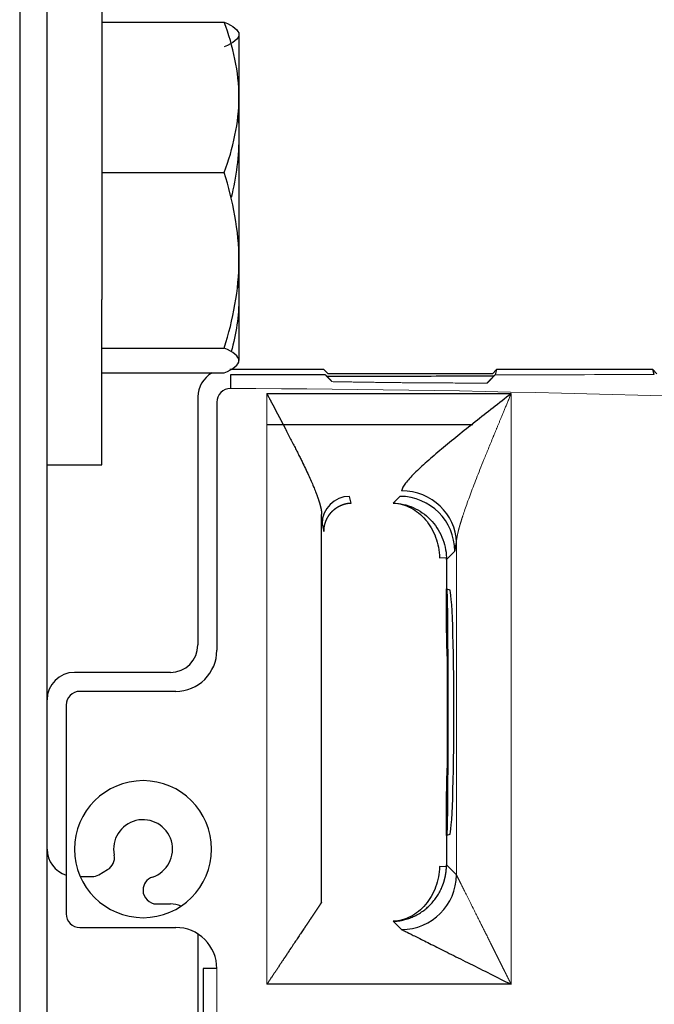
# Model space of a CAD drawing. Header units: inches. Extents: x 0 to 29700, y -16 to 21000.
# Tile 152 of 256: x 10784 to 10831, y 16147 to 16219. Entities that reach past the tile are written whole.
import ezdxf

# ---------------------------------------------------------------- set-up
doc = ezdxf.new("R2010")
doc.units = ezdxf.units.IN
doc.layers.add('254', color=7, linetype='Continuous', true_color=0xffffff)

msp = doc.modelspace()

# ---------------------------------------------------------------- linework, layer by layer
at = {"layer": '254', "color": 2, "linetype": 'Continuous', "lineweight": 25}
for p, q in [((10784.251, 16328.694), (10784.251, 14893.693)), ((10786.251, 14893.697), (10786.251, 16326.694)), ((10790.251, 16225.751), (10790.251, 16198.805)), ((10790.251, 16219.058), (10799.179, 16219.058)), ((10800.251, 16218.251), (10800.251, 16213.565)), ((10800.251, 16213.565), (10800.251, 16201.669)), ((10790.251, 16208.072), (10799.179, 16208.072)), ((10800.251, 16201.669), (10800.251, 16194.355)), ((10790.251, 16186.751), (10790.251, 16198.805)), ((10790.251, 16195.266), (10799.179, 16195.266)), ((10806.451, 16193.694), (10799.595, 16193.694)), ((10800.251, 16194.251), (10800.251, 16194.355)), ((10806.751, 16193.394), (10806.451, 16193.694)), ((10819.051, 16193.694), (10818.751, 16193.394)), ((10819.051, 16193.694), (10818.94, 16193.316)), ((10830.451, 16193.694), (10819.051, 16193.694)), ((10830.451, 16193.694), (10819.051, 16193.694)), ((10830.751, 16193.394), (10830.451, 16193.694)), ((10830.558, 16193.326), (10830.451, 16193.694)), ((10790.251, 16193.445), (10799.179, 16193.445)), ((10799.635, 16193.308), (10799.635, 16192.309)), ((10818.751, 16193.394), (10806.751, 16193.394)), ((10797.251, 16191.694), (10797.251, 16173.594)), ((10802.285, 16191.936), (10820.113, 16191.936)), ((10806.529, 16191.926), (10806.373, 16191.926)), ((10798.635, 16191.31), (10798.635, 16173.207)), ((10802.251, 16189.694), (10817.316, 16189.694)), ((10786.251, 16186.751), (10790.251, 16186.751)), ((10808.435, 16183.955), (10808.313, 16184.441)), ((10812, 16184.441), (10811.515, 16183.955)), ((10806.285, 16154.833), (10806.285, 16183.125)), ((10806.313, 16182.442), (10806.454, 16181.879)), ((10814.893, 16179.958), (10815.392, 16179.975)), ((10815.395, 16179.84), (10815.395, 16177.689)), ((10815.382, 16177.689), (10815.382, 16174.892)), ((10815.44, 16177.631), (10815.382, 16177.689)), ((10815.395, 16177.689), (10815.627, 16177.631)), ((10815.395, 16173.392), (10815.44, 16173.256)), ((10795.251, 16171.594), (10788.251, 16171.594)), ((10795.637, 16170.209), (10788.635, 16170.209)), ((10787.635, 16169.21), (10787.635, 16153.978)), ((10815.44, 16164.131), (10815.395, 16163.995)), ((10815.382, 16162.495), (10815.382, 16159.698)), ((10815.382, 16159.698), (10815.44, 16159.756)), ((10815.627, 16159.756), (10815.395, 16159.698)), ((10815.395, 16159.698), (10815.395, 16157.547)), ((10790.019, 16156.828), (10790.664, 16157.2)), ((10815.392, 16157.413), (10814.893, 16157.429)), ((10788.668, 16156.694), (10789.519, 16156.694)), ((10793.251, 16155.707), (10793.251, 16155.693)), ((10794.251, 16154.694), (10795.251, 16154.694)), ((10811.515, 16153.432), (10812.118, 16152.828)), ((10788.635, 16152.978), (10795.637, 16152.978)), ((10797.251, 16152.507), (10797.251, 16114.594)), ((10798.635, 16149.98), (10797.636, 16149.98)), ((10797.636, 16149.98), (10797.636, 16114.207)), ((10820.113, 16148.831), (10802.285, 16148.831))]:
    msp.add_line(p, q, dxfattribs=at)
at = {"layer": '254', "color": 110, "linetype": 'Continuous', "lineweight": 13}
for p, q in [((10802.285, 16148.831), (10802.285, 16191.936)), ((10820.113, 16191.936), (10820.113, 16148.831)), ((10816.116, 16156.826), (10816.116, 16181.075)), ((10815.998, 16180.443), (10815.395, 16179.84)), ((10815.395, 16157.547), (10816.116, 16156.826)), ((10798.635, 16149.98), (10798.635, 16114.207))]:
    msp.add_line(p, q, dxfattribs=at)
at = {"layer": '254', "color": 2, "linetype": 'Continuous', "lineweight": 25}
for centre, radius, start, end in [((10799.251, 16191.694), 2, 118.89141, 180), ((10795.251, 16173.594), 2, 270, 0), ((10788.251, 16169.594), 2, 90, 180), ((10793.251, 16158.694), 5, 90, 270), ((10793.251, 16158.694), 5, 270, 90), ((10793.251, 16158.694), 2.15, 288.5094, 191.4906), ((10788.251, 16158.694), 2, 180, 252.08297), ((10790.164, 16158.066), 1, 300, 11.4906), ((10789.519, 16157.694), 1, 270, 300), ((10794.251, 16155.707), 1, 108.5094, 179.99073), ((10794.251, 16155.694), 1, 180.00927, 270), ((10795.251, 16152.694), 2, 67.11469, 90)]:
    msp.add_arc(centre, radius, start, end, dxfattribs=at)
for centre, major_axis, ratio, start_param, end_param in [((10799.636, 16191.308), (0.708, -0.708), 0.998783, 2.356803, 3.141593), ((10799.636, 16191.308), (0.708, -0.708), 0.998783, 3.141593, 3.926382), ((10808.313, 16182.442), (1.94, 0.485), 0.999353, 1.32606, 2.896551), ((10812, 16180.443), (2.828, -2.828), 0.998783, 0.786007, 2.355586), ((10812.118, 16181.075), (-3.98, 0.399), 0.943947, 3.247516, 4.806843), ((10815.984, 16191.936), (0, 11.5), 0.034921, 3.176499, 3.476441), ((10811.393, 16179.836), (2.734, 2.924), 0.999087, 5.464785, 5.498476), ((10815.439, 16168.694), (0, 8.938), 0.008727, 4.712389, 6.274459), ((10815.624, 16168.694), (0, 8.938), 0.034921, 4.712389, 6.274459), ((10815.395, 16174.892), (0, 1.5), 0.008727, 1.570796, 3.115413), ((10795.634, 16173.211), (2.124, -2.124), 0.998783, 0, 0.784789), ((10815.439, 16168.694), (0, 4.564), 0.008727, 3.167773, 6.257005), ((10795.634, 16173.211), (2.124, -2.124), 0.998783, 5.498396, 6.283185), ((10788.636, 16169.208), (0.708, -0.708), 0.998783, 2.356803, 3.926382), ((10815.439, 16168.694), (0, 8.938), 0.008727, 3.150319, 4.712389), ((10815.624, 16168.694), (0, 8.938), 0.034921, 3.150319, 4.712389), ((10815.395, 16162.495), (0, 1.5), 0.008727, 0.02618, 1.570796), ((10811.393, 16157.552), (-2.853, 2.809), 0.999086, 3.885049, 3.918737), ((10812.118, 16156.826), (2.828, 2.828), 0.998783, 3.9276, 5.497178), ((10802.286, 16154.835), (4, 0), 0.052383, 6.248278, 6.274458), ((10788.636, 16153.979), (0.708, 0.708), 0.998783, 2.356803, 3.141593), ((10788.636, 16153.979), (0.708, 0.708), 0.998783, 3.141593, 3.926382), ((10795.634, 16149.977), (2.124, 2.124), 0.998783, 0, 0.784789), ((10795.634, 16149.977), (2.124, 2.124), 0.998783, 5.498396, 6.283185)]:
    msp.add_ellipse(centre, major_axis=major_axis, ratio=ratio, start_param=start_param, end_param=end_param, dxfattribs=at)
for points in [[(10799.179, 16219.058), (10799.833, 16218.76), (10800.251, 16218.457), (10800.251, 16218.147)], [(10800.251, 16213.565), (10800.251, 16215.429), (10799.832, 16217.265), (10799.179, 16219.058)], [(10800.251, 16218.147), (10800.251, 16217.838), (10799.832, 16217.534), (10799.179, 16217.237)], [(10799.179, 16208.072), (10799.833, 16209.869), (10800.251, 16211.693), (10800.251, 16213.565)], [(10800.188, 16212.301), (10800.229, 16211.813), (10800.251, 16211.323), (10800.251, 16210.833)], [(10800.251, 16210.833), (10800.251, 16209.289), (10800.037, 16207.753), (10799.679, 16206.244)], [(10800.251, 16201.669), (10800.251, 16203.838), (10799.826, 16206.001), (10799.179, 16208.072)], [(10799.179, 16195.266), (10799.83, 16197.352), (10800.251, 16199.501), (10800.251, 16201.669)], [(10800.188, 16200.205), (10800.229, 16199.785), (10800.251, 16199.362), (10800.251, 16198.937)], [(10800.251, 16198.937), (10800.251, 16197.609), (10800.038, 16196.295), (10799.679, 16195.001)], [(10800.251, 16194.355), (10800.251, 16194.664), (10799.832, 16194.969), (10799.179, 16195.266)], [(10799.179, 16193.445), (10799.833, 16193.743), (10800.251, 16194.045), (10800.251, 16194.355)], [(10806.563, 16193.309), (10804.254, 16193.309), (10801.944, 16193.308), (10799.635, 16193.308)]]:
    msp.add_open_spline(points, degree=3, dxfattribs=at)
for points, knots in [([(10806.563, 16193.309), (10806.563, 16193.309), (10806.564, 16193.309), (10806.564, 16193.308), (10806.565, 16193.307), (10806.565, 16193.306), (10806.566, 16193.305), (10806.568, 16193.303), (10806.569, 16193.301), (10806.571, 16193.299), (10806.572, 16193.297), (10806.574, 16193.295), (10806.577, 16193.292), (10806.579, 16193.29), (10806.581, 16193.287), (10806.584, 16193.284), (10806.587, 16193.28), (10806.59, 16193.277), (10806.594, 16193.273), (10806.597, 16193.269), (10806.601, 16193.265), (10806.609, 16193.256), (10806.625, 16193.24), (10806.649, 16193.214), (10806.678, 16193.183), (10806.704, 16193.156), (10806.725, 16193.135), (10806.739, 16193.12), (10806.753, 16193.105), (10806.769, 16193.089), (10806.785, 16193.073), (10806.802, 16193.056), (10806.819, 16193.037), (10806.838, 16193.018), (10806.857, 16192.999), (10806.877, 16192.978), (10806.898, 16192.957), (10806.919, 16192.935), (10806.942, 16192.912), (10806.965, 16192.888), (10806.989, 16192.864), (10807.013, 16192.839), (10807.03, 16192.822), (10807.039, 16192.813)], [0, 0, 0, 0, 0.012028, 0.024194, 0.036391, 0.048622, 0.060888, 0.073189, 0.085528, 0.097904, 0.110319, 0.122774, 0.13527, 0.147807, 0.160387, 0.173011, 0.185679, 0.198392, 0.211151, 0.223957, 0.236811, 0.249713, 0.30881, 0.370094, 0.433655, 0.499559, 0.523882, 0.548838, 0.574432, 0.600667, 0.627545, 0.655067, 0.683234, 0.712045, 0.741501, 0.771598, 0.802336, 0.833711, 0.865719, 0.898357, 0.93162, 0.965503, 1, 1, 1, 1]), ([(10818.83, 16193.202), (10816.803, 16193.201), (10814.775, 16193.201), (10810.722, 16193.199), (10808.696, 16193.199), (10806.67, 16193.199)], [0, 0, 0, 0, 0.500223, 0.500223, 1, 1, 1, 1]), ([(10807.039, 16192.813), (10807.035, 16192.817), (10807.027, 16192.825), (10807.016, 16192.837), (10807.005, 16192.848), (10806.994, 16192.859), (10806.983, 16192.87), (10806.973, 16192.88), (10806.963, 16192.89), (10806.953, 16192.9), (10806.944, 16192.91), (10806.934, 16192.919), (10806.925, 16192.929), (10806.917, 16192.938), (10806.908, 16192.946), (10806.88, 16192.975), (10806.836, 16193.021), (10806.789, 16193.069), (10806.756, 16193.103), (10806.734, 16193.127), (10806.715, 16193.147), (10806.702, 16193.161), (10806.694, 16193.17), (10806.688, 16193.176), (10806.684, 16193.181), (10806.68, 16193.185), (10806.677, 16193.189), (10806.674, 16193.192), (10806.672, 16193.195), (10806.671, 16193.197), (10806.67, 16193.198), (10806.67, 16193.198), (10806.67, 16193.199)], [0, 0, 0, 0, 0.020022, 0.039734, 0.059132, 0.078216, 0.096983, 0.115431, 0.13356, 0.151367, 0.168851, 0.186011, 0.202845, 0.219353, 0.235534, 0.251386, 0.382564, 0.502179, 0.568296, 0.632123, 0.693739, 0.753243, 0.779006, 0.804593, 0.830012, 0.855274, 0.880389, 0.905366, 0.930216, 0.954949, 0.979577, 1, 1, 1, 1]), ([(10818.362, 16192.713), (10818.367, 16192.718), (10818.377, 16192.728), (10818.391, 16192.742), (10818.405, 16192.757), (10818.419, 16192.771), (10818.433, 16192.785), (10818.446, 16192.798), (10818.459, 16192.812), (10818.472, 16192.825), (10818.484, 16192.838), (10818.497, 16192.85), (10818.509, 16192.862), (10818.521, 16192.874), (10818.532, 16192.886), (10818.544, 16192.898), (10818.555, 16192.909), (10818.565, 16192.92), (10818.608, 16192.964), (10818.676, 16193.033), (10818.749, 16193.109), (10818.8, 16193.162), (10818.835, 16193.199), (10818.865, 16193.231), (10818.885, 16193.252), (10818.897, 16193.266), (10818.904, 16193.274), (10818.911, 16193.281), (10818.917, 16193.287), (10818.922, 16193.293), (10818.927, 16193.299), (10818.93, 16193.303), (10818.934, 16193.307), (10818.936, 16193.31), (10818.938, 16193.313), (10818.94, 16193.315), (10818.94, 16193.316), (10818.94, 16193.316)], [0, 0, 0, 0, 0.016258, 0.032325, 0.048198, 0.063876, 0.079359, 0.094646, 0.109734, 0.124624, 0.139314, 0.153804, 0.168093, 0.182179, 0.196063, 0.209743, 0.223219, 0.236491, 0.249557, 0.38029, 0.499997, 0.565657, 0.629196, 0.690645, 0.750053, 0.771553, 0.79293, 0.814186, 0.835324, 0.856346, 0.877256, 0.898056, 0.918749, 0.939338, 0.959827, 0.98022, 1, 1, 1, 1]), ([(10818.83, 16193.202), (10818.829, 16193.2), (10818.828, 16193.199), (10818.827, 16193.197), (10818.826, 16193.196), (10818.825, 16193.194), (10818.824, 16193.193), (10818.822, 16193.191), (10818.82, 16193.188), (10818.818, 16193.186), (10818.816, 16193.184), (10818.814, 16193.181), (10818.811, 16193.178), (10818.809, 16193.175), (10818.806, 16193.172), (10818.803, 16193.168), (10818.799, 16193.165), (10818.796, 16193.161), (10818.788, 16193.152), (10818.773, 16193.136), (10818.749, 16193.111), (10818.72, 16193.081), (10818.679, 16193.038), (10818.619, 16192.976), (10818.561, 16192.916), (10818.519, 16192.873), (10818.5, 16192.854), (10818.48, 16192.833), (10818.459, 16192.811), (10818.436, 16192.788), (10818.413, 16192.764), (10818.388, 16192.739), (10818.371, 16192.722), (10818.362, 16192.713)], [0, 0, 0, 0, 0.058375, 0.070129, 0.081911, 0.093722, 0.105563, 0.117436, 0.12934, 0.141277, 0.153248, 0.165254, 0.177294, 0.189371, 0.201484, 0.213636, 0.225825, 0.238054, 0.250323, 0.309602, 0.370979, 0.434517, 0.50026, 0.619338, 0.750549, 0.777693, 0.806016, 0.835505, 0.86615, 0.897938, 0.930853, 0.964879, 1, 1, 1, 1]), ([(10802.285, 16191.936), (10802.296, 16191.917), (10802.316, 16191.878), (10802.347, 16191.82), (10802.378, 16191.763), (10802.408, 16191.706), (10802.438, 16191.649), (10802.467, 16191.593), (10802.497, 16191.538), (10802.526, 16191.483), (10802.555, 16191.429), (10802.583, 16191.375), (10802.611, 16191.322), (10802.639, 16191.269), (10802.667, 16191.217), (10802.694, 16191.165), (10802.722, 16191.114), (10802.748, 16191.063), (10802.775, 16191.013), (10802.801, 16190.964), (10802.827, 16190.915), (10802.853, 16190.866), (10802.878, 16190.818), (10802.903, 16190.77), (10802.928, 16190.723), (10802.953, 16190.677), (10802.977, 16190.631), (10803.001, 16190.586), (10803.025, 16190.541), (10803.048, 16190.496), (10803.071, 16190.453), (10803.094, 16190.409), (10803.116, 16190.366), (10803.139, 16190.324), (10803.161, 16190.282), (10803.182, 16190.241), (10803.204, 16190.201), (10803.225, 16190.16), (10803.245, 16190.121), (10803.266, 16190.082), (10803.286, 16190.043), (10803.306, 16190.005), (10803.326, 16189.967), (10803.345, 16189.93), (10803.364, 16189.894), (10803.383, 16189.858), (10803.402, 16189.822), (10803.42, 16189.788), (10803.438, 16189.753), (10803.456, 16189.719), (10803.473, 16189.686), (10803.49, 16189.653), (10803.507, 16189.621), (10803.523, 16189.589), (10803.54, 16189.558), (10803.556, 16189.527), (10803.572, 16189.497), (10803.587, 16189.467), (10803.602, 16189.438), (10803.682, 16189.285), (10803.822, 16189.014), (10804.02, 16188.632), (10804.207, 16188.267), (10804.384, 16187.919), (10804.55, 16187.588), (10804.705, 16187.275), (10804.889, 16186.901), (10805.096, 16186.473), (10805.318, 16185.998), (10805.516, 16185.558), (10805.691, 16185.153), (10805.803, 16184.877), (10805.867, 16184.715), (10805.89, 16184.654), (10805.913, 16184.594), (10805.935, 16184.534), (10805.957, 16184.476), (10805.978, 16184.418), (10805.998, 16184.362), (10806.018, 16184.306), (10806.036, 16184.251), (10806.055, 16184.197), (10806.072, 16184.144), (10806.089, 16184.092), (10806.105, 16184.04), (10806.121, 16183.989), (10806.136, 16183.94), (10806.15, 16183.891), (10806.163, 16183.843), (10806.176, 16183.796), (10806.188, 16183.749), (10806.199, 16183.704), (10806.21, 16183.659), (10806.22, 16183.616), (10806.229, 16183.573), (10806.238, 16183.531), (10806.246, 16183.49), (10806.253, 16183.449), (10806.259, 16183.41), (10806.265, 16183.371), (10806.27, 16183.334), (10806.274, 16183.297), (10806.278, 16183.261), (10806.281, 16183.226), (10806.283, 16183.191), (10806.285, 16183.158), (10806.285, 16183.136), (10806.285, 16183.125)], [0, 0, 0, 0, 0.006067, 0.012081, 0.01804, 0.023946, 0.029798, 0.035596, 0.041341, 0.047031, 0.052668, 0.05825, 0.063779, 0.069255, 0.074676, 0.080043, 0.085357, 0.090617, 0.095823, 0.100975, 0.106073, 0.111118, 0.116108, 0.121045, 0.125928, 0.130757, 0.135533, 0.140254, 0.144922, 0.149536, 0.154096, 0.158602, 0.163054, 0.167453, 0.171798, 0.176088, 0.180326, 0.184509, 0.188638, 0.192714, 0.196736, 0.200704, 0.204618, 0.208478, 0.212284, 0.216037, 0.219736, 0.223381, 0.226972, 0.23051, 0.233993, 0.237423, 0.240799, 0.244121, 0.247389, 0.250604, 0.253764, 0.256871, 0.259924, 0.262923, 0.304823, 0.345079, 0.383692, 0.420665, 0.456, 0.489702, 0.521773, 0.577403, 0.630086, 0.679853, 0.726745, 0.770809, 0.7783, 0.785731, 0.793102, 0.800413, 0.807666, 0.814859, 0.821994, 0.829071, 0.836091, 0.843053, 0.849958, 0.856808, 0.863601, 0.870339, 0.877023, 0.883651, 0.890226, 0.896748, 0.903216, 0.909632, 0.915997, 0.92231, 0.928572, 0.934785, 0.940948, 0.947062, 0.953128, 0.959146, 0.965118, 0.971043, 0.976922, 0.982757, 0.988548, 0.994295, 1, 1, 1, 1]), ([(10820.113, 16191.936), (10819.223, 16191.24), (10818.346, 16190.554), (10817.061, 16189.536), (10816.21, 16188.857), (10815.025, 16187.887), (10814.303, 16187.27), (10813.63, 16186.673), (10813.174, 16186.251), (10812.685, 16185.744), (10812.489, 16185.511), (10812.244, 16185.188), (10812.141, 16185.003), (10812.118, 16184.853)], [0, 0, 0, 0, 0.25, 0.25, 0.375, 0.5, 0.625, 0.625, 0.75, 0.8125, 0.875, 0.875, 1, 1, 1, 1]), ([(10806.454, 16181.879), (10806.454, 16181.886), (10806.454, 16181.901), (10806.454, 16181.923), (10806.455, 16181.945), (10806.456, 16181.967), (10806.457, 16181.99), (10806.458, 16182.012), (10806.459, 16182.034), (10806.461, 16182.056), (10806.463, 16182.079), (10806.465, 16182.101), (10806.468, 16182.123), (10806.47, 16182.146), (10806.473, 16182.168), (10806.477, 16182.19), (10806.48, 16182.213), (10806.484, 16182.235), (10806.488, 16182.257), (10806.492, 16182.28), (10806.496, 16182.302), (10806.501, 16182.324), (10806.506, 16182.346), (10806.511, 16182.369), (10806.516, 16182.391), (10806.522, 16182.413), (10806.528, 16182.435), (10806.534, 16182.458), (10806.541, 16182.48), (10806.547, 16182.502), (10806.554, 16182.524), (10806.562, 16182.546), (10806.569, 16182.568), (10806.577, 16182.59), (10806.585, 16182.611), (10806.593, 16182.633), (10806.602, 16182.655), (10806.61, 16182.677), (10806.619, 16182.698), (10806.629, 16182.72), (10806.638, 16182.741), (10806.648, 16182.763), (10806.658, 16182.784), (10806.668, 16182.805), (10806.679, 16182.826), (10806.69, 16182.847), (10806.701, 16182.868), (10806.712, 16182.889), (10806.724, 16182.91), (10806.735, 16182.931), (10806.748, 16182.951), (10806.76, 16182.971), (10806.772, 16182.992), (10806.785, 16183.012), (10806.798, 16183.032), (10806.812, 16183.052), (10806.825, 16183.072), (10806.839, 16183.092), (10806.853, 16183.111), (10806.867, 16183.131), (10806.882, 16183.15), (10806.897, 16183.169), (10806.912, 16183.188), (10806.927, 16183.207), (10806.943, 16183.225), (10806.958, 16183.244), (10806.974, 16183.262), (10806.991, 16183.281), (10807.007, 16183.299), (10807.024, 16183.316), (10807.041, 16183.334), (10807.058, 16183.352), (10807.075, 16183.369), (10807.093, 16183.386), (10807.111, 16183.403), (10807.129, 16183.42), (10807.146, 16183.436), (10807.163, 16183.451), (10807.18, 16183.465), (10807.196, 16183.479), (10807.214, 16183.494), (10807.232, 16183.508), (10807.25, 16183.523), (10807.269, 16183.537), (10807.288, 16183.552), (10807.308, 16183.567), (10807.329, 16183.582), (10807.35, 16183.596), (10807.371, 16183.611), (10807.393, 16183.626), (10807.416, 16183.64), (10807.439, 16183.655), (10807.463, 16183.669), (10807.487, 16183.683), (10807.512, 16183.697), (10807.537, 16183.711), (10807.563, 16183.725), (10807.59, 16183.739), (10807.617, 16183.752), (10807.644, 16183.766), (10807.672, 16183.779), (10807.701, 16183.791), (10807.731, 16183.804), (10807.761, 16183.816), (10807.791, 16183.828), (10807.822, 16183.839), (10807.854, 16183.85), (10807.886, 16183.861), (10807.919, 16183.871), (10807.952, 16183.881), (10807.986, 16183.89), (10808.021, 16183.899), (10808.056, 16183.907), (10808.092, 16183.915), (10808.128, 16183.922), (10808.164, 16183.929), (10808.202, 16183.935), (10808.239, 16183.94), (10808.277, 16183.944), (10808.316, 16183.948), (10808.355, 16183.952), (10808.395, 16183.954), (10808.421, 16183.955), (10808.435, 16183.955)], [0, 0, 0, 0, 0.006167, 0.012355, 0.018565, 0.024795, 0.031046, 0.037319, 0.043612, 0.049928, 0.056265, 0.062623, 0.069003, 0.075405, 0.081828, 0.088274, 0.094741, 0.101231, 0.107743, 0.114277, 0.120833, 0.127412, 0.134013, 0.140637, 0.147283, 0.153953, 0.160644, 0.167359, 0.174097, 0.180857, 0.187641, 0.194448, 0.201278, 0.208131, 0.215008, 0.221908, 0.228831, 0.235778, 0.242749, 0.249743, 0.256761, 0.263803, 0.270868, 0.277958, 0.285071, 0.292209, 0.29937, 0.306556, 0.313766, 0.321, 0.328259, 0.335542, 0.342849, 0.350181, 0.357538, 0.364919, 0.372325, 0.379755, 0.38721, 0.39469, 0.402195, 0.409725, 0.41728, 0.42486, 0.432465, 0.440095, 0.44775, 0.45543, 0.463136, 0.470867, 0.478623, 0.486405, 0.494213, 0.502045, 0.509904, 0.517788, 0.525697, 0.532553, 0.539563, 0.546725, 0.554041, 0.56151, 0.569133, 0.576908, 0.584837, 0.59292, 0.601156, 0.609545, 0.618088, 0.626784, 0.635634, 0.644638, 0.653795, 0.663106, 0.67257, 0.682188, 0.69196, 0.701885, 0.711964, 0.722197, 0.732583, 0.743123, 0.753817, 0.764665, 0.775666, 0.786822, 0.798131, 0.809594, 0.82121, 0.832981, 0.844905, 0.856983, 0.869215, 0.881601, 0.894141, 0.906835, 0.919682, 0.932684, 0.945839, 0.959149, 0.972612, 0.986229, 1, 1, 1, 1]), ([(10811.515, 16183.955), (10811.948, 16183.938), (10812.38, 16183.82), (10813.182, 16183.404), (10813.552, 16183.105), (10814.174, 16182.368), (10814.427, 16181.931), (10814.779, 16180.982), (10814.878, 16180.47), (10814.893, 16179.958)], [0, 0, 0, 0, 0.25, 0.25, 0.5, 0.5, 0.75, 0.75, 1, 1, 1, 1]), ([(10811.515, 16183.955), (10812.012, 16183.94), (10812.508, 16183.825), (10813.429, 16183.412), (10813.853, 16183.115), (10814.567, 16182.381), (10814.857, 16181.945), (10815.261, 16180.998), (10815.375, 16180.487), (10815.392, 16179.975)], [0, 0, 0, 0, 0.25, 0.25, 0.5, 0.5, 0.75, 0.75, 1, 1, 1, 1]), ([(10814.893, 16157.429), (10814.878, 16156.917), (10814.779, 16156.406), (10814.427, 16155.456), (10814.174, 16155.019), (10813.552, 16154.282), (10813.182, 16153.983), (10812.38, 16153.567), (10811.948, 16153.45), (10811.515, 16153.432)], [0, 0, 0, 0, 0.25, 0.25, 0.5, 0.5, 0.75, 0.75, 1, 1, 1, 1]), ([(10811.515, 16153.432), (10811.525, 16153.432), (10811.545, 16153.433), (10811.574, 16153.434), (10811.603, 16153.436), (10811.631, 16153.437), (10811.659, 16153.439), (10811.687, 16153.441), (10811.714, 16153.443), (10811.74, 16153.446), (10811.766, 16153.448), (10811.792, 16153.451), (10811.817, 16153.454), (10811.842, 16153.456), (10811.866, 16153.459), (10811.89, 16153.462), (10811.913, 16153.466), (10811.936, 16153.469), (10811.959, 16153.472), (10811.981, 16153.475), (10812.002, 16153.479), (10812.023, 16153.482), (10812.044, 16153.486), (10812.064, 16153.489), (10812.084, 16153.493), (10812.103, 16153.497), (10812.121, 16153.5), (10812.14, 16153.504), (10812.158, 16153.507), (10812.175, 16153.511), (10812.192, 16153.515), (10812.208, 16153.518), (10812.224, 16153.522), (10812.24, 16153.525), (10812.316, 16153.543), (10812.449, 16153.577), (10812.633, 16153.635), (10812.805, 16153.699), (10813.038, 16153.797), (10813.325, 16153.943), (10813.654, 16154.154), (10813.947, 16154.385), (10814.22, 16154.641), (10814.473, 16154.926), (10814.703, 16155.242), (10814.899, 16155.57), (10815.018, 16155.816), (10815.08, 16155.965), (10815.1, 16156.015), (10815.12, 16156.066), (10815.139, 16156.116), (10815.157, 16156.167), (10815.175, 16156.218), (10815.191, 16156.269), (10815.208, 16156.32), (10815.223, 16156.371), (10815.238, 16156.422), (10815.252, 16156.474), (10815.266, 16156.526), (10815.278, 16156.577), (10815.291, 16156.629), (10815.302, 16156.681), (10815.313, 16156.733), (10815.323, 16156.785), (10815.333, 16156.838), (10815.341, 16156.89), (10815.349, 16156.942), (10815.357, 16156.994), (10815.364, 16157.047), (10815.37, 16157.099), (10815.375, 16157.151), (10815.38, 16157.204), (10815.384, 16157.256), (10815.387, 16157.308), (10815.39, 16157.36), (10815.392, 16157.395), (10815.392, 16157.413)], [0, 0, 0, 0, 0.005621, 0.011157, 0.016607, 0.021972, 0.027251, 0.032445, 0.037553, 0.042575, 0.047512, 0.052364, 0.057129, 0.06181, 0.066405, 0.070914, 0.075338, 0.079676, 0.083928, 0.088095, 0.092177, 0.096173, 0.100083, 0.103908, 0.107648, 0.111302, 0.11487, 0.118353, 0.12175, 0.125062, 0.128288, 0.131428, 0.134484, 0.137453, 0.140337, 0.178059, 0.213668, 0.247166, 0.278556, 0.351199, 0.419205, 0.482623, 0.541517, 0.605629, 0.66671, 0.724917, 0.780435, 0.788371, 0.796273, 0.804144, 0.811983, 0.819791, 0.827569, 0.835317, 0.843037, 0.85073, 0.858395, 0.866034, 0.873648, 0.881237, 0.888803, 0.896345, 0.903865, 0.911364, 0.918843, 0.926301, 0.933741, 0.941163, 0.948568, 0.955957, 0.963331, 0.97069, 0.978036, 0.985368, 0.99269, 1, 1, 1, 1]), ([(10806.283, 16154.827), (10806.283, 16154.827), (10806.282, 16154.826), (10806.281, 16154.825), (10806.28, 16154.823), (10806.279, 16154.821), (10806.278, 16154.819), (10806.276, 16154.817), (10806.275, 16154.814), (10806.273, 16154.812), (10806.271, 16154.809), (10806.269, 16154.806), (10806.267, 16154.803), (10806.265, 16154.8), (10806.263, 16154.796), (10806.26, 16154.792), (10806.258, 16154.788), (10806.255, 16154.784), (10806.252, 16154.78), (10806.249, 16154.775), (10806.246, 16154.771), (10806.243, 16154.766), (10806.24, 16154.761), (10806.236, 16154.755), (10806.233, 16154.75), (10806.229, 16154.744), (10806.225, 16154.738), (10806.221, 16154.732), (10806.217, 16154.726), (10806.213, 16154.72), (10806.209, 16154.713), (10806.204, 16154.706), (10806.2, 16154.699), (10806.195, 16154.692), (10806.19, 16154.684), (10806.185, 16154.677), (10806.18, 16154.669), (10806.175, 16154.661), (10806.17, 16154.653), (10806.164, 16154.645), (10806.158, 16154.636), (10806.153, 16154.627), (10806.147, 16154.618), (10806.141, 16154.609), (10806.135, 16154.6), (10806.128, 16154.59), (10806.122, 16154.581), (10806.116, 16154.571), (10806.109, 16154.561), (10806.102, 16154.55), (10806.095, 16154.54), (10806.088, 16154.529), (10806.081, 16154.518), (10806.074, 16154.507), (10806.066, 16154.496), (10806.059, 16154.484), (10806.051, 16154.473), (10806.043, 16154.461), (10806.035, 16154.449), (10806.027, 16154.437), (10806.019, 16154.424), (10806.01, 16154.412), (10806.002, 16154.399), (10805.993, 16154.386), (10805.984, 16154.373), (10805.976, 16154.359), (10805.967, 16154.346), (10805.957, 16154.332), (10805.948, 16154.318), (10805.939, 16154.304), (10805.929, 16154.29), (10805.919, 16154.275), (10805.91, 16154.26), (10805.9, 16154.246), (10805.889, 16154.23), (10805.879, 16154.215), (10805.869, 16154.2), (10805.858, 16154.184), (10805.848, 16154.168), (10805.837, 16154.152), (10805.826, 16154.136), (10805.815, 16154.119), (10805.804, 16154.103), (10805.793, 16154.086), (10805.781, 16154.069), (10805.77, 16154.052), (10805.758, 16154.034), (10805.746, 16154.017), (10805.734, 16153.999), (10805.722, 16153.981), (10805.71, 16153.963), (10805.698, 16153.944), (10805.685, 16153.926), (10805.673, 16153.907), (10805.66, 16153.888), (10805.647, 16153.869), (10805.634, 16153.849), (10805.621, 16153.83), (10805.608, 16153.81), (10805.594, 16153.79), (10805.581, 16153.77), (10805.567, 16153.75), (10805.554, 16153.729), (10805.54, 16153.709), (10805.526, 16153.688), (10805.511, 16153.667), (10805.497, 16153.646), (10805.483, 16153.624), (10805.468, 16153.602), (10805.454, 16153.581), (10805.439, 16153.559), (10805.424, 16153.536), (10805.409, 16153.514), (10805.394, 16153.491), (10805.378, 16153.469), (10805.363, 16153.446), (10805.347, 16153.422), (10805.332, 16153.399), (10805.316, 16153.375), (10805.3, 16153.352), (10805.284, 16153.328), (10805.268, 16153.304), (10805.251, 16153.279), (10805.235, 16153.255), (10805.218, 16153.23), (10805.202, 16153.205), (10805.185, 16153.18), (10805.168, 16153.155), (10805.151, 16153.129), (10805.134, 16153.103), (10805.117, 16153.078), (10805.099, 16153.052), (10805.082, 16153.025), (10805.013, 16152.922), (10804.887, 16152.733), (10804.698, 16152.449), (10804.492, 16152.14), (10804.271, 16151.808), (10804.033, 16151.452), (10803.859, 16151.191), (10803.754, 16151.034), (10803.724, 16150.988), (10803.693, 16150.941), (10803.66, 16150.893), (10803.627, 16150.843), (10803.593, 16150.791), (10803.557, 16150.738), (10803.521, 16150.683), (10803.484, 16150.627), (10803.446, 16150.569), (10803.407, 16150.51), (10803.366, 16150.45), (10803.325, 16150.388), (10803.283, 16150.324), (10803.239, 16150.259), (10803.195, 16150.192), (10803.15, 16150.124), (10803.103, 16150.055), (10803.056, 16149.983), (10803.007, 16149.911), (10802.958, 16149.837), (10802.907, 16149.761), (10802.856, 16149.684), (10802.803, 16149.605), (10802.75, 16149.525), (10802.695, 16149.444), (10802.639, 16149.361), (10802.583, 16149.276), (10802.525, 16149.19), (10802.467, 16149.102), (10802.407, 16149.013), (10802.347, 16148.923), (10802.306, 16148.862), (10802.285, 16148.831)], [0, 0, 0, 0, 0.002471, 0.00496, 0.007453, 0.009949, 0.01245, 0.014955, 0.017465, 0.01998, 0.022499, 0.025023, 0.027553, 0.030088, 0.032629, 0.035175, 0.037728, 0.040287, 0.042851, 0.045423, 0.048001, 0.050586, 0.053178, 0.055777, 0.058383, 0.060997, 0.063619, 0.066248, 0.068885, 0.07153, 0.074184, 0.076846, 0.079517, 0.082196, 0.084884, 0.087582, 0.090288, 0.093004, 0.095729, 0.098464, 0.101208, 0.103963, 0.106727, 0.109502, 0.112287, 0.115082, 0.117888, 0.120705, 0.123532, 0.12637, 0.12922, 0.13208, 0.134952, 0.137836, 0.140731, 0.143637, 0.146556, 0.149486, 0.152428, 0.155383, 0.15835, 0.161329, 0.16432, 0.167324, 0.170341, 0.173371, 0.176413, 0.179469, 0.182537, 0.185619, 0.188714, 0.191823, 0.194945, 0.19808, 0.20123, 0.204393, 0.207569, 0.21076, 0.213965, 0.217184, 0.220417, 0.223665, 0.226926, 0.230203, 0.233494, 0.236799, 0.240119, 0.243454, 0.246804, 0.250169, 0.253548, 0.256943, 0.260353, 0.263779, 0.267219, 0.270675, 0.274146, 0.277633, 0.281136, 0.284654, 0.288188, 0.291737, 0.295303, 0.298884, 0.302481, 0.306095, 0.309724, 0.31337, 0.317032, 0.32071, 0.324404, 0.328115, 0.331842, 0.335586, 0.339346, 0.343123, 0.346917, 0.350727, 0.354554, 0.358398, 0.362259, 0.366137, 0.370031, 0.373943, 0.377872, 0.381817, 0.38578, 0.389761, 0.393758, 0.397773, 0.401805, 0.405854, 0.409921, 0.414006, 0.45368, 0.496, 0.540992, 0.588676, 0.639068, 0.692184, 0.698321, 0.704658, 0.711193, 0.717928, 0.724862, 0.731996, 0.739329, 0.746861, 0.754593, 0.762524, 0.770655, 0.778985, 0.787514, 0.796243, 0.805171, 0.814299, 0.823626, 0.833153, 0.84288, 0.852806, 0.862931, 0.873256, 0.88378, 0.894504, 0.905428, 0.916551, 0.927873, 0.939396, 0.951117, 0.963039, 0.97516, 0.98748, 1, 1, 1, 1]), ([(10812.118, 16152.828), (10812.136, 16152.82), (10812.27, 16152.752), (10812.76, 16152.508), (10813.52, 16152.128), (10814.522, 16151.627), (10815.729, 16151.023), (10817.098, 16150.339), (10818.084, 16149.845), (10819.09, 16149.343), (10819.601, 16149.087), (10820.113, 16148.831)], [0, 0, 0, 0, 0.125, 0.25, 0.375, 0.5, 0.625, 0.75, 0.875, 0.875, 1, 1, 1, 1])]:
    msp.add_open_spline(points, degree=3, knots=knots, dxfattribs=at)
at = {"layer": '254', "color": 110, "linetype": 'Continuous', "lineweight": 13}
for points in [[(10818.94, 16193.316), (10822.813, 16193.319), (10826.686, 16193.323), (10830.558, 16193.326)], [(10859.064, 16191.046), (10839.254, 16191.437), (10819.444, 16192.309), (10799.635, 16192.309)]]:
    msp.add_open_spline(points, degree=3, dxfattribs=at)
for points, knots in [([(10807.039, 16192.813), (10807.169, 16192.811), (10807.429, 16192.806), (10807.818, 16192.799), (10808.206, 16192.793), (10808.591, 16192.786), (10808.975, 16192.78), (10809.356, 16192.774), (10809.735, 16192.769), (10810.113, 16192.763), (10810.488, 16192.758), (10810.862, 16192.753), (10811.233, 16192.749), (10811.603, 16192.744), (10811.97, 16192.74), (10812.336, 16192.736), (10812.769, 16192.732), (10813.274, 16192.728), (10813.858, 16192.724), (10814.457, 16192.72), (10815.071, 16192.717), (10815.7, 16192.715), (10816.344, 16192.713), (10817.004, 16192.713), (10817.678, 16192.712), (10818.132, 16192.713), (10818.362, 16192.713)], [0, 0, 0, 0, 0.034559, 0.068942, 0.103151, 0.137184, 0.171043, 0.204727, 0.238236, 0.27157, 0.304729, 0.337713, 0.370522, 0.403156, 0.435616, 0.467901, 0.500011, 0.550251, 0.60182, 0.654717, 0.708942, 0.764496, 0.821379, 0.87959, 0.93913, 1, 1, 1, 1]), ([(10816.116, 16181.075), (10816.116, 16181.081), (10816.117, 16181.092), (10816.118, 16181.109), (10816.119, 16181.127), (10816.12, 16181.144), (10816.122, 16181.162), (10816.124, 16181.18), (10816.125, 16181.199), (10816.127, 16181.218), (10816.129, 16181.236), (10816.132, 16181.256), (10816.134, 16181.275), (10816.137, 16181.295), (10816.139, 16181.315), (10816.142, 16181.335), (10816.145, 16181.355), (10816.148, 16181.376), (10816.151, 16181.397), (10816.155, 16181.418), (10816.158, 16181.439), (10816.162, 16181.461), (10816.166, 16181.483), (10816.17, 16181.505), (10816.174, 16181.527), (10816.178, 16181.55), (10816.183, 16181.573), (10816.187, 16181.596), (10816.192, 16181.619), (10816.197, 16181.643), (10816.202, 16181.667), (10816.207, 16181.691), (10816.212, 16181.715), (10816.218, 16181.74), (10816.223, 16181.765), (10816.229, 16181.79), (10816.235, 16181.815), (10816.241, 16181.841), (10816.247, 16181.867), (10816.254, 16181.893), (10816.26, 16181.919), (10816.267, 16181.946), (10816.273, 16181.973), (10816.28, 16182), (10816.287, 16182.027), (10816.295, 16182.054), (10816.302, 16182.082), (10816.309, 16182.11), (10816.317, 16182.139), (10816.325, 16182.167), (10816.333, 16182.196), (10816.341, 16182.225), (10816.349, 16182.254), (10816.357, 16182.284), (10816.366, 16182.314), (10816.374, 16182.344), (10816.383, 16182.374), (10816.392, 16182.405), (10816.401, 16182.435), (10816.41, 16182.466), (10816.42, 16182.498), (10816.429, 16182.529), (10816.439, 16182.561), (10816.448, 16182.593), (10816.458, 16182.625), (10816.468, 16182.658), (10816.478, 16182.691), (10816.489, 16182.724), (10816.499, 16182.757), (10816.51, 16182.79), (10816.52, 16182.824), (10816.531, 16182.858), (10816.542, 16182.892), (10816.553, 16182.927), (10816.564, 16182.962), (10816.576, 16182.997), (10816.632, 16183.169), (10816.742, 16183.494), (10816.917, 16183.991), (10817.116, 16184.533), (10817.337, 16185.12), (10817.58, 16185.745), (10817.844, 16186.418), (10818.135, 16187.144), (10818.457, 16187.937), (10818.693, 16188.513), (10818.831, 16188.849), (10818.862, 16188.924), (10818.894, 16189.002), (10818.927, 16189.082), (10818.961, 16189.164), (10818.996, 16189.25), (10819.032, 16189.338), (10819.07, 16189.428), (10819.108, 16189.521), (10819.148, 16189.617), (10819.188, 16189.716), (10819.23, 16189.817), (10819.273, 16189.92), (10819.317, 16190.027), (10819.363, 16190.136), (10819.409, 16190.247), (10819.456, 16190.362), (10819.505, 16190.478), (10819.555, 16190.598), (10819.606, 16190.72), (10819.658, 16190.845), (10819.711, 16190.972), (10819.765, 16191.102), (10819.821, 16191.235), (10819.877, 16191.37), (10819.935, 16191.508), (10819.993, 16191.648), (10820.053, 16191.791), (10820.093, 16191.888), (10820.113, 16191.936)], [0, 0, 0, 0, 0.002344, 0.004699, 0.007067, 0.009446, 0.011836, 0.014239, 0.016654, 0.019082, 0.021521, 0.023973, 0.026438, 0.028915, 0.031405, 0.033907, 0.036422, 0.038951, 0.041492, 0.044047, 0.046614, 0.049195, 0.05179, 0.054397, 0.057019, 0.059654, 0.062302, 0.064964, 0.06764, 0.07033, 0.073034, 0.075752, 0.078484, 0.081231, 0.083991, 0.086766, 0.089555, 0.092359, 0.095177, 0.098009, 0.100856, 0.103718, 0.106595, 0.109486, 0.112393, 0.115314, 0.11825, 0.121201, 0.124167, 0.127148, 0.130145, 0.133156, 0.136183, 0.139226, 0.142283, 0.145356, 0.148445, 0.151549, 0.154669, 0.157804, 0.160955, 0.164121, 0.167303, 0.170501, 0.173715, 0.176945, 0.180191, 0.183452, 0.18673, 0.190023, 0.193333, 0.196659, 0.200001, 0.203359, 0.206733, 0.210123, 0.21353, 0.256665, 0.303039, 0.352697, 0.405675, 0.462006, 0.520356, 0.584084, 0.653205, 0.727731, 0.733977, 0.740449, 0.747144, 0.754064, 0.761209, 0.768577, 0.776171, 0.783988, 0.79203, 0.800296, 0.808787, 0.817503, 0.826442, 0.835606, 0.844995, 0.854608, 0.864445, 0.874507, 0.884793, 0.895304, 0.906039, 0.916999, 0.928183, 0.939591, 0.951224, 0.963081, 0.975163, 0.987469, 1, 1, 1, 1]), ([(10820.113, 16148.831), (10820.103, 16148.851), (10820.083, 16148.892), (10820.052, 16148.954), (10820.022, 16149.014), (10819.992, 16149.074), (10819.962, 16149.134), (10819.932, 16149.193), (10819.903, 16149.252), (10819.874, 16149.31), (10819.845, 16149.368), (10819.816, 16149.425), (10819.788, 16149.481), (10819.759, 16149.538), (10819.731, 16149.593), (10819.704, 16149.648), (10819.676, 16149.703), (10819.649, 16149.757), (10819.622, 16149.811), (10819.596, 16149.864), (10819.569, 16149.917), (10819.543, 16149.969), (10819.517, 16150.02), (10819.491, 16150.072), (10819.466, 16150.122), (10819.441, 16150.172), (10819.416, 16150.222), (10819.391, 16150.271), (10819.367, 16150.32), (10819.343, 16150.368), (10819.319, 16150.416), (10819.296, 16150.463), (10819.272, 16150.509), (10819.249, 16150.556), (10819.226, 16150.601), (10819.204, 16150.646), (10819.181, 16150.691), (10819.159, 16150.735), (10819.138, 16150.779), (10819.116, 16150.822), (10819.095, 16150.865), (10819.074, 16150.907), (10819.053, 16150.949), (10819.032, 16150.99), (10819.012, 16151.03), (10818.992, 16151.071), (10818.972, 16151.11), (10818.953, 16151.149), (10818.934, 16151.188), (10818.915, 16151.226), (10818.896, 16151.264), (10818.877, 16151.301), (10818.859, 16151.338), (10818.841, 16151.374), (10818.823, 16151.409), (10818.806, 16151.445), (10818.789, 16151.479), (10818.772, 16151.513), (10818.755, 16151.547), (10818.738, 16151.58), (10818.722, 16151.613), (10818.706, 16151.645), (10818.69, 16151.677), (10818.675, 16151.708), (10818.66, 16151.739), (10818.644, 16151.769), (10818.63, 16151.798), (10818.569, 16151.921), (10818.463, 16152.132), (10818.315, 16152.428), (10818.172, 16152.712), (10818.036, 16152.985), (10817.905, 16153.247), (10817.78, 16153.498), (10817.66, 16153.737), (10817.546, 16153.964), (10817.439, 16154.181), (10817.294, 16154.47), (10817.119, 16154.819), (10816.921, 16155.215), (10816.745, 16155.567), (10816.592, 16155.874), (10816.495, 16156.067), (10816.444, 16156.171), (10816.428, 16156.201), (10816.413, 16156.231), (10816.399, 16156.26), (10816.385, 16156.289), (10816.371, 16156.316), (10816.357, 16156.343), (10816.344, 16156.37), (10816.331, 16156.395), (10816.319, 16156.42), (10816.307, 16156.444), (10816.295, 16156.467), (10816.284, 16156.49), (10816.273, 16156.512), (10816.262, 16156.533), (10816.252, 16156.553), (10816.242, 16156.573), (10816.233, 16156.592), (10816.223, 16156.61), (10816.215, 16156.628), (10816.206, 16156.645), (10816.198, 16156.661), (10816.191, 16156.676), (10816.183, 16156.691), (10816.176, 16156.705), (10816.17, 16156.718), (10816.164, 16156.73), (10816.158, 16156.742), (10816.152, 16156.753), (10816.147, 16156.763), (10816.142, 16156.773), (10816.138, 16156.782), (10816.134, 16156.79), (10816.13, 16156.797), (10816.127, 16156.804), (10816.124, 16156.81), (10816.121, 16156.815), (10816.119, 16156.819), (10816.117, 16156.823), (10816.116, 16156.825), (10816.116, 16156.826)], [0, 0, 0, 0, 0.006628, 0.013203, 0.019725, 0.026194, 0.03261, 0.038973, 0.045283, 0.05154, 0.057744, 0.063895, 0.069993, 0.076038, 0.08203, 0.087969, 0.093855, 0.099688, 0.105468, 0.111195, 0.116869, 0.122491, 0.128059, 0.133574, 0.139036, 0.144446, 0.149802, 0.155105, 0.160355, 0.165553, 0.170697, 0.175789, 0.180827, 0.185813, 0.190745, 0.195625, 0.200451, 0.205225, 0.209945, 0.214613, 0.219228, 0.223789, 0.228298, 0.232754, 0.237157, 0.241506, 0.245803, 0.250047, 0.254238, 0.258376, 0.262461, 0.266493, 0.270473, 0.274399, 0.278272, 0.282092, 0.28586, 0.289574, 0.293236, 0.296844, 0.3004, 0.303902, 0.307352, 0.310749, 0.314093, 0.317384, 0.320622, 0.323807, 0.35744, 0.389974, 0.421412, 0.451756, 0.481009, 0.509174, 0.536254, 0.562255, 0.58718, 0.611035, 0.663196, 0.711619, 0.756406, 0.797692, 0.835645, 0.840451, 0.845211, 0.849927, 0.854597, 0.859225, 0.863809, 0.86835, 0.87285, 0.877309, 0.881728, 0.886107, 0.890447, 0.894749, 0.899014, 0.903243, 0.907436, 0.911594, 0.915719, 0.919811, 0.92387, 0.927899, 0.931898, 0.935868, 0.93981, 0.943725, 0.947615, 0.951479, 0.95532, 0.959139, 0.962936, 0.966713, 0.970471, 0.974211, 0.977935, 0.981643, 0.985337, 0.989019, 0.992689, 0.996349, 1, 1, 1, 1])]:
    msp.add_open_spline(points, degree=3, knots=knots, dxfattribs=at)

doc.saveas('drawing.dxf')
